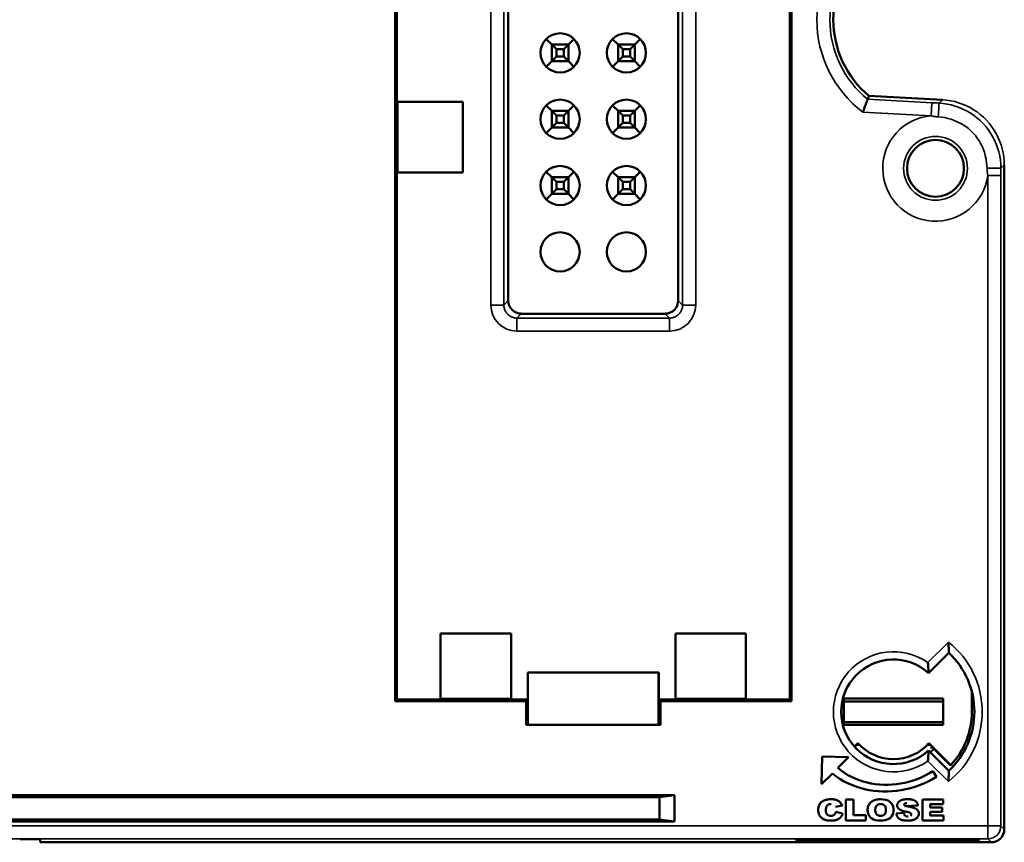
# Model space of a CAD drawing. Header units: millimetres. Extents: x 0 to 420, y 0 to 297.
# Tile 15 of 18: x 292 to 330, y 175 to 207. Entities that reach past the tile are written whole.
import ezdxf

# ---------------------------------------------------------------- set-up
doc = ezdxf.new("R2010")
doc.units = ezdxf.units.MM
doc.layers.add('Visibile (ISO)', color=7, linetype='Continuous', lineweight=50)
doc.layers.add('Visibile sottile (ISO)', color=7, linetype='Continuous', lineweight=35)

msp = doc.modelspace()

# ---------------------------------------------------------------- linework, layer by layer
at = {"layer": 'Visibile (ISO)'}
for p, q in [((306.707, 180.575), (306.707, 232.749)), ((321.882, 180.575), (321.882, 232.749)), ((306.766, 203.512), (306.766, 232.69)), ((311.039, 195.906), (311.039, 217.418)), ((317.55, 195.906), (317.55, 217.418)), ((321.822, 180.634), (321.822, 209.812)), ((312.494, 205.922), (312.707, 205.709)), ((312.707, 205.709), (313.342, 205.709)), ((312.707, 205.074), (312.707, 205.709)), ((312.883, 205.533), (312.707, 205.709)), ((313.166, 205.533), (313.342, 205.709)), ((313.555, 205.922), (313.342, 205.709)), ((313.342, 205.709), (313.342, 205.074)), ((315.034, 205.922), (315.247, 205.709)), ((315.247, 205.709), (315.882, 205.709)), ((315.247, 205.074), (315.247, 205.709)), ((315.247, 205.709), (315.423, 205.533)), ((315.882, 205.709), (315.706, 205.533)), ((316.095, 205.922), (315.882, 205.709)), ((315.882, 205.709), (315.882, 205.074)), ((312.707, 205.074), (312.883, 205.25)), ((313.166, 205.533), (312.883, 205.533)), ((312.883, 205.533), (312.883, 205.25)), ((312.883, 205.25), (313.166, 205.25)), ((313.166, 205.25), (313.166, 205.533)), ((313.342, 205.074), (313.166, 205.25)), ((315.423, 205.25), (315.247, 205.074)), ((315.706, 205.533), (315.423, 205.533)), ((315.423, 205.533), (315.423, 205.25)), ((315.423, 205.25), (315.706, 205.25)), ((315.706, 205.25), (315.706, 205.533)), ((315.706, 205.25), (315.882, 205.074)), ((312.707, 205.074), (312.494, 204.862)), ((313.342, 205.074), (312.707, 205.074)), ((313.342, 205.074), (313.555, 204.862)), ((315.247, 205.074), (315.034, 204.862)), ((315.882, 205.074), (315.247, 205.074)), ((315.882, 205.074), (316.095, 204.862)), ((327.671, 203.594), (324.856, 203.742)), ((306.766, 203.512), (309.294, 203.512)), ((306.794, 200.812), (306.794, 203.512)), ((309.294, 200.812), (309.294, 203.512)), ((312.494, 203.382), (312.707, 203.169)), ((313.555, 203.382), (313.342, 203.169)), ((315.034, 203.382), (315.247, 203.169)), ((316.095, 203.382), (315.882, 203.169)), ((312.707, 203.169), (313.342, 203.169)), ((312.707, 202.534), (312.707, 203.169)), ((312.883, 202.993), (312.707, 203.169)), ((313.166, 202.993), (312.883, 202.993)), ((312.883, 202.993), (312.883, 202.71)), ((313.166, 202.993), (313.342, 203.169)), ((313.166, 202.71), (313.166, 202.993)), ((313.342, 203.169), (313.342, 202.534)), ((315.247, 203.169), (315.882, 203.169)), ((315.247, 202.534), (315.247, 203.169)), ((315.247, 203.169), (315.423, 202.993)), ((315.706, 202.993), (315.423, 202.993)), ((315.423, 202.993), (315.423, 202.71)), ((315.882, 203.169), (315.706, 202.993)), ((315.706, 202.71), (315.706, 202.993)), ((315.882, 203.169), (315.882, 202.534)), ((312.707, 202.534), (312.883, 202.71)), ((312.883, 202.71), (313.166, 202.71)), ((313.342, 202.534), (313.166, 202.71)), ((315.423, 202.71), (315.247, 202.534)), ((315.423, 202.71), (315.706, 202.71)), ((315.706, 202.71), (315.882, 202.534)), ((312.707, 202.534), (312.494, 202.322)), ((313.342, 202.534), (312.707, 202.534)), ((313.342, 202.534), (313.555, 202.322)), ((315.247, 202.534), (315.034, 202.322)), ((315.882, 202.534), (315.247, 202.534)), ((315.882, 202.534), (316.095, 202.322)), ((330.04, 201.098), (330.04, 175.666)), ((306.766, 200.812), (309.294, 200.812)), ((306.766, 180.634), (306.766, 200.812)), ((312.494, 200.842), (312.707, 200.629)), ((313.555, 200.842), (313.342, 200.629)), ((315.034, 200.842), (315.247, 200.629)), ((316.095, 200.842), (315.882, 200.629)), ((312.707, 200.629), (313.342, 200.629)), ((312.707, 199.994), (312.707, 200.629)), ((312.883, 200.453), (312.707, 200.629)), ((313.166, 200.453), (312.883, 200.453)), ((312.883, 200.453), (312.883, 200.17)), ((313.166, 200.453), (313.342, 200.629)), ((313.166, 200.17), (313.166, 200.453)), ((313.342, 200.629), (313.342, 199.994)), ((315.247, 200.629), (315.882, 200.629)), ((315.247, 199.994), (315.247, 200.629)), ((315.247, 200.629), (315.423, 200.453)), ((315.706, 200.453), (315.423, 200.453)), ((315.423, 200.453), (315.423, 200.17)), ((315.882, 200.629), (315.706, 200.453)), ((315.706, 200.17), (315.706, 200.453)), ((315.882, 200.629), (315.882, 199.994)), ((312.707, 199.994), (312.494, 199.782)), ((312.707, 199.994), (312.883, 200.17)), ((313.342, 199.994), (312.707, 199.994)), ((312.883, 200.17), (313.166, 200.17)), ((313.342, 199.994), (313.166, 200.17)), ((313.342, 199.994), (313.555, 199.782)), ((315.247, 199.994), (315.034, 199.782)), ((315.423, 200.17), (315.247, 199.994)), ((315.882, 199.994), (315.247, 199.994)), ((315.423, 200.17), (315.706, 200.17)), ((315.706, 200.17), (315.882, 199.994)), ((315.882, 199.994), (316.095, 199.782)), ((311.538, 195.406), (317.05, 195.406)), ((308.444, 183.162), (308.444, 180.634)), ((311.144, 183.162), (308.444, 183.162)), ((311.144, 183.162), (311.144, 180.634)), ((317.444, 183.162), (317.444, 180.634)), ((317.444, 183.162), (320.144, 183.162)), ((320.144, 183.162), (320.144, 180.634)), ((327.136, 181.645), (327.915, 182.423)), ((311.784, 180.634), (311.784, 181.672)), ((311.784, 181.672), (316.805, 181.672)), ((311.784, 181.672), (311.794, 181.662)), ((311.794, 181.662), (311.794, 179.662)), ((311.794, 181.662), (316.794, 181.662)), ((316.805, 181.672), (316.794, 181.662)), ((316.794, 181.662), (316.794, 179.662)), ((316.805, 181.672), (316.805, 180.634)), ((311.144, 180.662), (308.444, 180.662)), ((317.444, 180.662), (320.144, 180.662)), ((323.894, 180.667), (327.694, 180.667)), ((323.894, 180.667), (323.894, 179.657)), ((327.694, 179.657), (327.694, 180.667)), ((328.794, 180.162), (328.794, 180.943)), ((306.707, 180.575), (306.766, 180.634)), ((306.707, 180.575), (311.725, 180.575)), ((306.766, 180.634), (308.444, 180.634)), ((311.144, 180.634), (311.784, 180.634)), ((311.725, 180.575), (311.784, 180.634)), ((311.725, 180.575), (311.725, 179.662)), ((316.805, 180.634), (317.444, 180.634)), ((316.805, 180.634), (316.864, 180.575)), ((316.864, 180.575), (321.882, 180.575)), ((316.864, 180.575), (316.864, 179.662)), ((320.144, 180.634), (321.822, 180.634)), ((321.882, 180.575), (321.822, 180.634)), ((327.694, 180.562), (323.894, 180.562)), ((311.725, 179.662), (316.864, 179.662)), ((327.694, 179.762), (323.894, 179.762)), ((323.894, 179.657), (327.694, 179.657)), ((324.303, 178.829), (324.435, 178.96)), ((327.154, 178.96), (327.993, 178.121)), ((327.979, 178.106), (327.283, 178.801)), ((323.059, 178.447), (323.041, 177.388)), ((324.073, 178.43), (323.059, 178.447)), ((323.662, 178.014), (324.073, 178.43)), ((327.915, 177.9), (327.136, 178.679)), ((323.041, 177.388), (323.454, 177.803)), ((327.443, 177.676), (327.298, 177.893)), ((317.41, 176.969), (253.179, 176.969)), ((253.756, 176.899), (316.832, 176.899)), ((317.41, 176.969), (316.832, 176.899)), ((316.832, 176.032), (316.832, 176.899)), ((317.41, 175.962), (317.41, 176.969)), ((323.835, 176.568), (323.578, 176.522)), ((323.975, 176.805), (323.975, 176.005)), ((324.267, 176.805), (323.975, 176.805)), ((324.267, 176.2), (324.267, 176.805)), ((326.23, 176.551), (326.731, 176.575)), ((326.907, 176.805), (326.907, 176.005)), ((327.701, 176.805), (326.907, 176.805)), ((327.199, 176.62), (327.701, 176.62)), ((327.199, 176.502), (327.199, 176.62)), ((327.701, 176.62), (327.701, 176.805)), ((323.59, 176.336), (323.847, 176.271)), ((324.734, 176.2), (324.267, 176.2)), ((324.734, 176.005), (324.734, 176.2)), ((326.194, 176.288), (325.902, 176.273)), ((327.666, 176.502), (327.199, 176.502)), ((327.199, 176.336), (327.666, 176.336)), ((327.199, 176.19), (327.199, 176.336)), ((327.712, 176.19), (327.199, 176.19)), ((327.666, 176.336), (327.666, 176.502)), ((327.712, 176.005), (327.712, 176.19)), ((317.41, 175.962), (253.179, 175.962)), ((253.756, 176.032), (316.832, 176.032)), ((317.41, 175.962), (316.832, 176.032)), ((323.975, 176.005), (324.734, 176.005)), ((326.907, 176.005), (327.712, 176.005)), ((293.113, 175.166), (293.113, 175.28)), ((293.113, 175.166), (329.54, 175.166)), ((322.06, 175.236), (322.061, 175.289)), ((329.068, 175.236), (322.06, 175.236)), ((329.067, 175.289), (322.061, 175.289)), ((329.067, 175.289), (329.068, 175.236))]:
    msp.add_line(p, q, dxfattribs=at)
at = {"layer": 'Visibile (ISO)', "flags": 128}
for points in [[(324.856, 203.742), (324.854, 203.738), (324.852, 203.733), (324.851, 203.729), (324.849, 203.725), (324.847, 203.721), (324.846, 203.716), (324.844, 203.712), (324.842, 203.708), (324.841, 203.703), (324.839, 203.699), (324.837, 203.695), (324.835, 203.691), (324.834, 203.686), (324.832, 203.682), (324.83, 203.678), (324.829, 203.673), (324.827, 203.669), (324.825, 203.665), (324.824, 203.661), (324.822, 203.656), (324.821, 203.652), (324.819, 203.648), (324.817, 203.643), (324.816, 203.639), (324.814, 203.635), (324.812, 203.631), (324.811, 203.626), (324.809, 203.622), (324.807, 203.618), (324.806, 203.614)], [(324.806, 203.614), (324.805, 203.612), (324.804, 203.609), (324.801, 203.603), (324.798, 203.595), (324.795, 203.585), (324.79, 203.573), (324.785, 203.56), (324.779, 203.544), (324.772, 203.526), (324.765, 203.507), (324.757, 203.487), (324.749, 203.464), (324.74, 203.441), (324.73, 203.416), (324.72, 203.39), (324.71, 203.363), (324.7, 203.335), (324.689, 203.306), (324.678, 203.277), (324.667, 203.247), (324.656, 203.216), (324.644, 203.185), (324.633, 203.154), (324.621, 203.122)], [(327.915, 182.423), (327.915, 182.425), (327.914, 182.429), (327.914, 182.435), (327.914, 182.443), (327.914, 182.453), (327.914, 182.466), (327.913, 182.48), (327.913, 182.495), (327.913, 182.511), (327.912, 182.529), (327.912, 182.547), (327.911, 182.567), (327.91, 182.587), (327.91, 182.607), (327.909, 182.628), (327.908, 182.65), (327.907, 182.672), (327.906, 182.694), (327.905, 182.717), (327.904, 182.74), (327.903, 182.763), (327.902, 182.786), (327.9, 182.809), (327.899, 182.832)], [(327.113, 182.046), (327.115, 182.023), (327.117, 182), (327.119, 181.978), (327.12, 181.955), (327.122, 181.932), (327.124, 181.91), (327.125, 181.888), (327.126, 181.867), (327.128, 181.845), (327.129, 181.824), (327.13, 181.804), (327.131, 181.785), (327.132, 181.766), (327.133, 181.748), (327.133, 181.73), (327.134, 181.714), (327.134, 181.7), (327.135, 181.686), (327.135, 181.674), (327.136, 181.664), (327.136, 181.656), (327.136, 181.65), (327.136, 181.646), (327.136, 181.645)], [(324.329, 178.801), (324.331, 178.801), (324.333, 178.801), (324.334, 178.801), (324.336, 178.801), (324.338, 178.801), (324.34, 178.801), (324.341, 178.801), (324.343, 178.801), (324.345, 178.801), (324.347, 178.801), (324.349, 178.801), (324.351, 178.8), (324.352, 178.8), (324.354, 178.8), (324.356, 178.8), (324.358, 178.8), (324.36, 178.8), (324.361, 178.8), (324.363, 178.8), (324.365, 178.8), (324.367, 178.8), (324.369, 178.8), (324.37, 178.8), (324.372, 178.8)], [(324.435, 178.96), (324.435, 178.956), (324.435, 178.952), (324.434, 178.948), (324.434, 178.944), (324.434, 178.939), (324.434, 178.935), (324.434, 178.931), (324.434, 178.927), (324.434, 178.923), (324.434, 178.919), (324.434, 178.914), (324.433, 178.91), (324.433, 178.906), (324.433, 178.902), (324.433, 178.898), (324.433, 178.894), (324.433, 178.89), (324.433, 178.885), (324.433, 178.881), (324.433, 178.877), (324.433, 178.873), (324.433, 178.869), (324.433, 178.865), (324.433, 178.861)], [(327.154, 178.96), (327.154, 178.956), (327.154, 178.952), (327.154, 178.948), (327.154, 178.944), (327.155, 178.939), (327.155, 178.935), (327.155, 178.931), (327.155, 178.927), (327.155, 178.923), (327.155, 178.919), (327.155, 178.914), (327.155, 178.91), (327.155, 178.906), (327.155, 178.902), (327.155, 178.898), (327.156, 178.894), (327.156, 178.89), (327.156, 178.885), (327.156, 178.881), (327.156, 178.877), (327.156, 178.873), (327.156, 178.869), (327.156, 178.865), (327.156, 178.861)], [(327.217, 178.8), (327.219, 178.8), (327.222, 178.8), (327.225, 178.8), (327.228, 178.8), (327.23, 178.8), (327.233, 178.8), (327.236, 178.8), (327.239, 178.8), (327.242, 178.801), (327.244, 178.801), (327.247, 178.801), (327.25, 178.801), (327.253, 178.801), (327.256, 178.801), (327.258, 178.801), (327.261, 178.801), (327.264, 178.801), (327.267, 178.801), (327.269, 178.801), (327.272, 178.801), (327.275, 178.801), (327.278, 178.801), (327.281, 178.801), (327.283, 178.801)], [(327.113, 178.277), (327.115, 178.3), (327.117, 178.323), (327.119, 178.346), (327.12, 178.369), (327.122, 178.391), (327.124, 178.414), (327.125, 178.436), (327.126, 178.457), (327.128, 178.479), (327.129, 178.499), (327.13, 178.52), (327.131, 178.539), (327.132, 178.558), (327.133, 178.576), (327.133, 178.593), (327.134, 178.609), (327.134, 178.624), (327.135, 178.638), (327.135, 178.65), (327.136, 178.66), (327.136, 178.668), (327.136, 178.674), (327.136, 178.677), (327.136, 178.679)], [(327.443, 177.676), (327.285, 177.581), (327.123, 177.495), (326.957, 177.418), (326.789, 177.349), (326.618, 177.289), (326.444, 177.237), (326.269, 177.195), (326.093, 177.161), (325.916, 177.135), (325.739, 177.119), (325.561, 177.111), (325.385, 177.112), (325.208, 177.121), (325.034, 177.139), (324.861, 177.166), (324.69, 177.202), (324.522, 177.247), (324.357, 177.3), (324.195, 177.362), (324.037, 177.433), (323.884, 177.512), (323.735, 177.601), (323.592, 177.698), (323.454, 177.803)], [(323.662, 178.014), (323.786, 177.915), (323.915, 177.825), (324.05, 177.742), (324.189, 177.668), (324.333, 177.602), (324.48, 177.544), (324.631, 177.494), (324.784, 177.453), (324.94, 177.419), (325.098, 177.394), (325.258, 177.377), (325.419, 177.367), (325.581, 177.367), (325.744, 177.374), (325.906, 177.389), (326.068, 177.413), (326.229, 177.444), (326.389, 177.484), (326.547, 177.532), (326.703, 177.588), (326.857, 177.652), (327.008, 177.724), (327.155, 177.805), (327.298, 177.893)], [(327.915, 177.9), (327.915, 177.899), (327.914, 177.895), (327.914, 177.889), (327.914, 177.881), (327.914, 177.87), (327.914, 177.858), (327.913, 177.844), (327.913, 177.829), (327.913, 177.813), (327.912, 177.795), (327.912, 177.776), (327.911, 177.757), (327.91, 177.737), (327.91, 177.717), (327.909, 177.696), (327.908, 177.674), (327.907, 177.652), (327.906, 177.63), (327.905, 177.607), (327.904, 177.584), (327.903, 177.561), (327.902, 177.538), (327.9, 177.515), (327.899, 177.492)], [(323.156, 176.032), (323.129, 176.043), (323.103, 176.057), (323.078, 176.072), (323.054, 176.09), (323.032, 176.111), (323.01, 176.133), (322.989, 176.158), (322.97, 176.185), (322.954, 176.213), (322.94, 176.244), (322.929, 176.277), (322.921, 176.312), (322.915, 176.349), (322.913, 176.388), (322.913, 176.429), (322.916, 176.468), (322.921, 176.505), (322.93, 176.54), (322.941, 176.573), (322.955, 176.604), (322.972, 176.633), (322.991, 176.66), (323.014, 176.685), (323.039, 176.709)], [(323.039, 176.709), (323.049, 176.717), (323.06, 176.725), (323.072, 176.733), (323.084, 176.741), (323.096, 176.748), (323.108, 176.755), (323.121, 176.761), (323.135, 176.767), (323.148, 176.773), (323.162, 176.778), (323.177, 176.783), (323.191, 176.788), (323.207, 176.792), (323.222, 176.796), (323.238, 176.799), (323.254, 176.802), (323.271, 176.805), (323.287, 176.808), (323.305, 176.81), (323.322, 176.811), (323.34, 176.813), (323.359, 176.814), (323.377, 176.814), (323.396, 176.815)], [(323.404, 176.629), (323.381, 176.628), (323.359, 176.626), (323.339, 176.621), (323.32, 176.615), (323.302, 176.607), (323.286, 176.598), (323.27, 176.587), (323.256, 176.574), (323.244, 176.56), (323.232, 176.543), (323.223, 176.524), (323.216, 176.502), (323.21, 176.478), (323.207, 176.452), (323.205, 176.423), (323.205, 176.393), (323.206, 176.364), (323.209, 176.338), (323.213, 176.314), (323.218, 176.292), (323.225, 176.273), (323.233, 176.256), (323.243, 176.241), (323.254, 176.229)], [(323.396, 176.815), (323.426, 176.814), (323.455, 176.813), (323.483, 176.811), (323.509, 176.807), (323.535, 176.804), (323.559, 176.799), (323.582, 176.793), (323.605, 176.787), (323.626, 176.78), (323.646, 176.772), (323.664, 176.763), (323.682, 176.753), (323.699, 176.743), (323.715, 176.731), (323.73, 176.719), (323.745, 176.706), (323.759, 176.691), (323.772, 176.676), (323.784, 176.661), (323.796, 176.644), (323.807, 176.626), (323.817, 176.608), (323.826, 176.588), (323.835, 176.568)], [(325.299, 176.815), (325.247, 176.813), (325.198, 176.809), (325.152, 176.802), (325.108, 176.792), (325.067, 176.779), (325.029, 176.764), (324.993, 176.746), (324.96, 176.725), (324.929, 176.701), (324.902, 176.675), (324.878, 176.646), (324.858, 176.616), (324.84, 176.583), (324.826, 176.548), (324.816, 176.511), (324.809, 176.472), (324.805, 176.43), (324.805, 176.387), (324.808, 176.345), (324.814, 176.306), (324.823, 176.269), (324.836, 176.235), (324.851, 176.202), (324.87, 176.172)], [(324.87, 176.172), (324.917, 176.118), (324.971, 176.074), (325.034, 176.04), (325.107, 176.016), (325.19, 176.001), (325.285, 175.995), (325.385, 175.998), (325.474, 176.01), (325.553, 176.033), (325.62, 176.066), (325.677, 176.107), (325.723, 176.156), (325.759, 176.214), (325.783, 176.283), (325.795, 176.362), (325.796, 176.449), (325.782, 176.53), (325.754, 176.602), (325.712, 176.665), (325.655, 176.718), (325.585, 176.76), (325.502, 176.79), (325.406, 176.808), (325.299, 176.815)], [(325.301, 176.18), (325.278, 176.181), (325.257, 176.183), (325.237, 176.187), (325.217, 176.192), (325.199, 176.199), (325.183, 176.208), (325.167, 176.218), (325.153, 176.23), (325.14, 176.244), (325.129, 176.26), (325.119, 176.278), (325.111, 176.298), (325.105, 176.32), (325.1, 176.344), (325.098, 176.371), (325.097, 176.4), (325.097, 176.429), (325.1, 176.457), (325.104, 176.482), (325.11, 176.505), (325.118, 176.526), (325.127, 176.545), (325.139, 176.562), (325.152, 176.576)], [(325.152, 176.576), (325.156, 176.58), (325.161, 176.584), (325.166, 176.588), (325.171, 176.592), (325.176, 176.596), (325.182, 176.599), (325.187, 176.602), (325.192, 176.605), (325.198, 176.608), (325.204, 176.611), (325.21, 176.613), (325.216, 176.616), (325.222, 176.618), (325.228, 176.62), (325.235, 176.621), (325.241, 176.623), (325.248, 176.624), (325.255, 176.626), (325.262, 176.627), (325.269, 176.628), (325.276, 176.628), (325.283, 176.629), (325.291, 176.629), (325.298, 176.629)], [(325.298, 176.629), (325.306, 176.629), (325.314, 176.629), (325.321, 176.628), (325.329, 176.628), (325.336, 176.627), (325.343, 176.626), (325.351, 176.625), (325.357, 176.623), (325.364, 176.622), (325.371, 176.62), (325.377, 176.618), (325.384, 176.616), (325.39, 176.614), (325.396, 176.611), (325.402, 176.609), (325.408, 176.606), (325.414, 176.603), (325.419, 176.6), (325.425, 176.596), (325.43, 176.593), (325.435, 176.589), (325.44, 176.585), (325.445, 176.581), (325.45, 176.577)], [(325.45, 176.577), (325.464, 176.561), (325.477, 176.543), (325.487, 176.522), (325.495, 176.499), (325.501, 176.473), (325.504, 176.445), (325.505, 176.415), (325.504, 176.384), (325.502, 176.356), (325.498, 176.33), (325.493, 176.307), (325.487, 176.286), (325.478, 176.267), (325.469, 176.251), (325.458, 176.236), (325.445, 176.225), (325.431, 176.214), (325.416, 176.205), (325.4, 176.197), (325.382, 176.191), (325.364, 176.186), (325.344, 176.183), (325.323, 176.181), (325.301, 176.18)], [(325.979, 176.698), (325.971, 176.686), (325.964, 176.674), (325.957, 176.662), (325.952, 176.65), (325.947, 176.638), (325.943, 176.626), (325.94, 176.613), (325.938, 176.601), (325.937, 176.588), (325.938, 176.575), (325.938, 176.563), (325.94, 176.551), (325.942, 176.539), (325.946, 176.527), (325.95, 176.516), (325.954, 176.505), (325.96, 176.495), (325.966, 176.485), (325.973, 176.475), (325.981, 176.465), (325.99, 176.456), (325.999, 176.447), (326.01, 176.438), (326.021, 176.43)], [(326.34, 176.815), (326.316, 176.814), (326.292, 176.814), (326.27, 176.812), (326.248, 176.811), (326.227, 176.809), (326.208, 176.806), (326.189, 176.804), (326.17, 176.8), (326.153, 176.797), (326.137, 176.792), (326.121, 176.788), (326.107, 176.783), (326.093, 176.777), (326.079, 176.772), (326.067, 176.766), (326.055, 176.759), (326.043, 176.753), (326.033, 176.746), (326.022, 176.738), (326.013, 176.731), (326.003, 176.723), (325.995, 176.715), (325.987, 176.706), (325.979, 176.698)], [(326.303, 176.668), (326.296, 176.668), (326.289, 176.668), (326.282, 176.667), (326.275, 176.666), (326.268, 176.665), (326.261, 176.663), (326.254, 176.661), (326.247, 176.659), (326.241, 176.656), (326.235, 176.652), (326.229, 176.648), (326.224, 176.643), (326.219, 176.638), (326.214, 176.632), (326.211, 176.626), (326.208, 176.62), (326.206, 176.613), (326.206, 176.606), (326.207, 176.598), (326.209, 176.592), (326.213, 176.586), (326.218, 176.58), (326.223, 176.576), (326.229, 176.572)], [(326.33, 176.543), (326.324, 176.544), (326.317, 176.545), (326.311, 176.546), (326.306, 176.547), (326.3, 176.548), (326.295, 176.549), (326.289, 176.55), (326.284, 176.552), (326.279, 176.553), (326.275, 176.554), (326.27, 176.555), (326.266, 176.556), (326.262, 176.558), (326.258, 176.559), (326.254, 176.56), (326.251, 176.561), (326.247, 176.563), (326.244, 176.564), (326.241, 176.565), (326.239, 176.566), (326.236, 176.568), (326.234, 176.569), (326.231, 176.571), (326.229, 176.572)], [(326.728, 176.384), (326.722, 176.393), (326.715, 176.401), (326.707, 176.409), (326.698, 176.417), (326.689, 176.425), (326.679, 176.432), (326.669, 176.439), (326.658, 176.446), (326.646, 176.453), (326.634, 176.459), (326.621, 176.466), (326.607, 176.472), (326.593, 176.477), (326.577, 176.483), (326.559, 176.489), (326.54, 176.495), (326.519, 176.501), (326.496, 176.507), (326.472, 176.513), (326.447, 176.519), (326.42, 176.525), (326.391, 176.531), (326.361, 176.537), (326.33, 176.543)], [(326.731, 176.575), (326.728, 176.595), (326.723, 176.614), (326.718, 176.632), (326.711, 176.65), (326.704, 176.666), (326.695, 176.682), (326.685, 176.696), (326.674, 176.71), (326.662, 176.723), (326.649, 176.735), (326.634, 176.746), (326.619, 176.756), (326.602, 176.765), (326.585, 176.773), (326.566, 176.781), (326.546, 176.788), (326.524, 176.794), (326.501, 176.799), (326.478, 176.804), (326.452, 176.808), (326.426, 176.811), (326.399, 176.813), (326.37, 176.814), (326.34, 176.815)], [(323.254, 176.229), (323.258, 176.225), (323.263, 176.221), (323.267, 176.217), (323.272, 176.213), (323.277, 176.21), (323.281, 176.207), (323.287, 176.204), (323.292, 176.201), (323.297, 176.199), (323.302, 176.196), (323.308, 176.194), (323.314, 176.192), (323.32, 176.19), (323.326, 176.188), (323.332, 176.187), (323.338, 176.185), (323.344, 176.184), (323.351, 176.183), (323.358, 176.182), (323.364, 176.181), (323.371, 176.181), (323.379, 176.181), (323.386, 176.18), (323.393, 176.18)], [(323.393, 176.18), (323.4, 176.18), (323.408, 176.181), (323.414, 176.181), (323.421, 176.181), (323.428, 176.182), (323.434, 176.183), (323.441, 176.183), (323.447, 176.184), (323.453, 176.186), (323.459, 176.187), (323.464, 176.188), (323.47, 176.19), (323.475, 176.192), (323.481, 176.193), (323.486, 176.195), (323.491, 176.198), (323.496, 176.2), (323.5, 176.202), (323.505, 176.205), (323.509, 176.208), (323.513, 176.21), (323.517, 176.213), (323.521, 176.217), (323.525, 176.22)], [(323.525, 176.22), (323.529, 176.223), (323.532, 176.227), (323.536, 176.23), (323.539, 176.234), (323.542, 176.238), (323.546, 176.242), (323.549, 176.246), (323.552, 176.25), (323.555, 176.255), (323.558, 176.259), (323.561, 176.264), (323.563, 176.269), (323.566, 176.274), (323.569, 176.279), (323.571, 176.284), (323.574, 176.289), (323.576, 176.295), (323.578, 176.3), (323.58, 176.306), (323.582, 176.312), (323.584, 176.318), (323.586, 176.324), (323.588, 176.33), (323.59, 176.336)], [(323.847, 176.271), (323.844, 176.263), (323.842, 176.255), (323.84, 176.248), (323.837, 176.241), (323.834, 176.233), (323.832, 176.226), (323.829, 176.219), (323.826, 176.213), (323.823, 176.206), (323.82, 176.199), (323.817, 176.192), (323.813, 176.186), (323.81, 176.18), (323.806, 176.173), (323.802, 176.167), (323.799, 176.161), (323.795, 176.155), (323.791, 176.15), (323.787, 176.144), (323.782, 176.138), (323.778, 176.133), (323.774, 176.128), (323.769, 176.123), (323.764, 176.117)], [(325.902, 176.273), (325.903, 176.262), (325.905, 176.253), (325.907, 176.243), (325.909, 176.233), (325.911, 176.224), (325.914, 176.214), (325.917, 176.205), (325.92, 176.196), (325.923, 176.187), (325.927, 176.179), (325.931, 176.17), (325.935, 176.162), (325.94, 176.153), (325.945, 176.145), (325.95, 176.137), (325.955, 176.13), (325.961, 176.122), (325.967, 176.114), (325.973, 176.107), (325.979, 176.1), (325.986, 176.093), (325.993, 176.086), (326.001, 176.079), (326.008, 176.073)], [(326.021, 176.43), (326.028, 176.425), (326.035, 176.42), (326.043, 176.415), (326.051, 176.41), (326.06, 176.406), (326.069, 176.401), (326.078, 176.397), (326.088, 176.392), (326.098, 176.388), (326.109, 176.384), (326.12, 176.38), (326.131, 176.375), (326.143, 176.372), (326.155, 176.368), (326.167, 176.364), (326.18, 176.36), (326.193, 176.357), (326.207, 176.353), (326.221, 176.35), (326.235, 176.346), (326.25, 176.343), (326.265, 176.34), (326.281, 176.337), (326.297, 176.334)], [(326.351, 176.151), (326.341, 176.151), (326.331, 176.152), (326.321, 176.153), (326.312, 176.154), (326.303, 176.156), (326.294, 176.158), (326.286, 176.161), (326.277, 176.164), (326.27, 176.168), (326.262, 176.172), (326.255, 176.177), (326.248, 176.182), (326.241, 176.187), (326.235, 176.193), (326.229, 176.199), (326.223, 176.206), (326.218, 176.214), (326.214, 176.222), (326.209, 176.231), (326.205, 176.241), (326.202, 176.252), (326.199, 176.263), (326.196, 176.275), (326.194, 176.288)], [(326.297, 176.334), (326.306, 176.332), (326.316, 176.33), (326.325, 176.328), (326.334, 176.326), (326.342, 176.324), (326.35, 176.323), (326.358, 176.321), (326.366, 176.319), (326.373, 176.317), (326.38, 176.315), (326.386, 176.313), (326.393, 176.311), (326.399, 176.309), (326.405, 176.307), (326.41, 176.305), (326.415, 176.303), (326.42, 176.301), (326.424, 176.299), (326.428, 176.298), (326.432, 176.296), (326.436, 176.294), (326.439, 176.292), (326.442, 176.29), (326.445, 176.288)], [(326.445, 176.288), (326.45, 176.283), (326.455, 176.278), (326.459, 176.274), (326.462, 176.269), (326.466, 176.264), (326.468, 176.259), (326.47, 176.254), (326.472, 176.249), (326.473, 176.244), (326.474, 176.239), (326.474, 176.233), (326.474, 176.228), (326.474, 176.223), (326.473, 176.218), (326.472, 176.213), (326.47, 176.209), (326.468, 176.204), (326.466, 176.199), (326.463, 176.195), (326.459, 176.191), (326.456, 176.187), (326.452, 176.182), (326.447, 176.179), (326.442, 176.175)], [(326.574, 176.028), (326.595, 176.036), (326.614, 176.045), (326.633, 176.055), (326.651, 176.065), (326.667, 176.077), (326.682, 176.089), (326.696, 176.103), (326.709, 176.117), (326.721, 176.132), (326.732, 176.148), (326.741, 176.164), (326.749, 176.18), (326.755, 176.196), (326.76, 176.213), (326.764, 176.231), (326.766, 176.249), (326.766, 176.267), (326.766, 176.285), (326.763, 176.302), (326.76, 176.32), (326.754, 176.336), (326.747, 176.353), (326.739, 176.369), (326.728, 176.384)], [(323.764, 176.117), (323.749, 176.102), (323.732, 176.087), (323.714, 176.073), (323.696, 176.061), (323.676, 176.049), (323.656, 176.039), (323.635, 176.03), (323.612, 176.021), (323.589, 176.014), (323.563, 176.008), (323.536, 176.003), (323.507, 176), (323.476, 175.997), (323.444, 175.995), (323.41, 175.995), (323.377, 175.995), (323.344, 175.997), (323.313, 175.999), (323.283, 176.002), (323.255, 176.006), (323.228, 176.011), (323.202, 176.017), (323.178, 176.024), (323.156, 176.032)], [(326.008, 176.073), (326.021, 176.063), (326.035, 176.054), (326.051, 176.045), (326.067, 176.037), (326.085, 176.03), (326.104, 176.024), (326.125, 176.018), (326.147, 176.013), (326.17, 176.008), (326.194, 176.004), (326.219, 176.001), (326.246, 175.999), (326.274, 175.997), (326.304, 175.995), (326.334, 175.995), (326.366, 175.995), (326.396, 175.996), (326.425, 175.998), (326.453, 176.001), (326.48, 176.004), (326.505, 176.009), (326.529, 176.014), (326.552, 176.02), (326.574, 176.028)]]:
    msp.add_lwpolyline(points, dxfattribs=at)
at = {"layer": 'Visibile (ISO)'}
for centre, radius in [((313.024, 205.392), 0.75), ((315.564, 205.392), 0.75), ((313.024, 202.852), 0.75), ((315.564, 202.852), 0.75), ((327.405, 200.97), 1.09), ((313.024, 200.312), 0.75), ((315.564, 200.312), 0.75), ((313.024, 197.772), 0.75), ((315.564, 197.772), 0.75)]:
    msp.add_circle(centre, radius, dxfattribs=at)
for centre, radius, start, end in [((327.294, 206.662), 3.804, 129.8691, 230.1309), ((325.794, 180.162), 3.1, 313.1514, 46.8486), ((325.794, 180.162), 2, 47.866, 312.134), ((325.794, 180.162), 3, 317.1339, 0), ((325.794, 180.162), 1.814, 221.4705, 318.5295), ((325.794, 180.162), 2.1, 312.2706, 317.4771), ((325.794, 180.162), 3, 316.7336, 317.1339), ((329.54, 175.666), 0.5, 270, 0)]:
    msp.add_arc(centre, radius, start, end, dxfattribs=at)
for centre, major_axis, ratio, start_param, end_param in [((311.539, 195.907), (-0.354, -0.354), 0.998783, 5.498396, 7.067974), ((317.05, 195.907), (0.354, -0.354), 0.998783, 5.498396, 7.067974), ((292.301, 175.28), (0.812, 0), 0.00871, 6.283183, 7.825314), ((293.025, 175.666), (0.088, -0.5), 0.001492, 5.589988, 6.291649)]:
    msp.add_ellipse(centre, major_axis=major_axis, ratio=ratio, start_param=start_param, end_param=end_param, dxfattribs=at)
at = {"layer": 'Visibile sottile (ISO)'}
for p, q in [((310.371, 195.738), (310.371, 217.586)), ((310.871, 217.586), (310.871, 195.738)), ((317.718, 195.738), (317.718, 217.586)), ((318.218, 217.586), (318.218, 195.738)), ((327.671, 203.594), (324.856, 203.742)), ((324.806, 203.614), (327.265, 203.485)), ((327.239, 202.985), (327.265, 203.485)), ((327.54, 203.47), (327.671, 203.594)), ((327.671, 203.594), (327.671, 203.594)), ((327.239, 202.985), (324.621, 203.122)), ((330.04, 201.098), (329.909, 200.974)), ((330.04, 175.666), (330.04, 201.098)), ((330.04, 201.098), (330.04, 201.098)), ((329.409, 175.797), (329.409, 200.699)), ((329.409, 200.699), (329.909, 200.699)), ((329.909, 200.699), (329.909, 175.797)), ((310.871, 195.738), (311.039, 195.906)), ((317.55, 195.906), (317.718, 195.738)), ((310.871, 195.738), (310.371, 195.738)), ((311.538, 195.406), (311.37, 195.238)), ((317.218, 195.238), (317.05, 195.406)), ((318.218, 195.738), (317.718, 195.738)), ((311.37, 195.238), (317.218, 195.238)), ((311.37, 195.238), (311.37, 194.738)), ((317.218, 194.738), (317.218, 195.238)), ((317.218, 194.738), (311.37, 194.738)), ((327.899, 182.832), (327.113, 182.046)), ((327.113, 178.277), (327.899, 177.492)), ((241.18, 175.797), (329.409, 175.797)), ((329.409, 175.297), (329.409, 175.797)), ((329.909, 175.797), (329.409, 175.797)), ((330.04, 175.666), (329.909, 175.797)), ((330.04, 175.666), (330.04, 175.666)), ((329.409, 175.297), (241.18, 175.297)), ((293.113, 175.166), (329.54, 175.166)), ((329.409, 175.297), (329.54, 175.166)), ((329.54, 175.166), (329.54, 175.166))]:
    msp.add_line(p, q, dxfattribs=at)
at = {"layer": 'Visibile sottile (ISO)', "flags": 128}
for points in [[(327.54, 203.47), (327.697, 203.457), (327.854, 203.433), (328.008, 203.4), (328.16, 203.356), (328.309, 203.304), (328.455, 203.242), (328.596, 203.171), (328.733, 203.092), (328.865, 203.005), (328.99, 202.909), (329.11, 202.806), (329.222, 202.694), (329.327, 202.576), (329.425, 202.452), (329.513, 202.321), (329.594, 202.185), (329.666, 202.044), (329.729, 201.899), (329.783, 201.751), (329.828, 201.599), (329.863, 201.445), (329.888, 201.289), (329.904, 201.132), (329.909, 200.974)], [(330.04, 201.098), (330.035, 201.256), (330.019, 201.413), (329.994, 201.569), (329.959, 201.723), (329.914, 201.875), (329.86, 202.023), (329.797, 202.168), (329.725, 202.309), (329.644, 202.445), (329.555, 202.576), (329.458, 202.701), (329.353, 202.819), (329.241, 202.93), (329.121, 203.033), (328.996, 203.129), (328.864, 203.216), (328.727, 203.296), (328.586, 203.366), (328.44, 203.428), (328.291, 203.481), (328.139, 203.524), (327.985, 203.557), (327.828, 203.581), (327.671, 203.594)], [(327.512, 202.941), (327.501, 202.941), (327.49, 202.942), (327.478, 202.943), (327.467, 202.944), (327.456, 202.945), (327.445, 202.946), (327.433, 202.947), (327.422, 202.949), (327.411, 202.95), (327.4, 202.952), (327.388, 202.953), (327.377, 202.955), (327.366, 202.957), (327.354, 202.959), (327.343, 202.961), (327.332, 202.963), (327.32, 202.966), (327.309, 202.968), (327.297, 202.971), (327.286, 202.974), (327.274, 202.976), (327.263, 202.979), (327.251, 202.982), (327.239, 202.985)], [(329.379, 200.974), (329.374, 201.063), (329.361, 201.182), (329.339, 201.318), (329.31, 201.46), (329.275, 201.596), (329.234, 201.715), (329.188, 201.821), (329.134, 201.926), (329.074, 202.029), (329.006, 202.13), (328.932, 202.227), (328.85, 202.32), (328.762, 202.408), (328.667, 202.491), (328.567, 202.567), (328.463, 202.637), (328.353, 202.701), (328.24, 202.757), (328.124, 202.807), (328.005, 202.849), (327.883, 202.884), (327.76, 202.911), (327.637, 202.93), (327.512, 202.941)], [(329.409, 200.699), (329.407, 200.711), (329.404, 200.722), (329.402, 200.734), (329.4, 200.746), (329.398, 200.757), (329.396, 200.769), (329.394, 200.781), (329.392, 200.792), (329.39, 200.804), (329.389, 200.815), (329.387, 200.826), (329.386, 200.838), (329.385, 200.849), (329.384, 200.861), (329.383, 200.872), (329.382, 200.883), (329.381, 200.895), (329.38, 200.906), (329.38, 200.917), (329.379, 200.929), (329.379, 200.94), (329.379, 200.951), (329.379, 200.962), (329.379, 200.974)], [(311.37, 195.238), (311.336, 195.239), (311.303, 195.243), (311.271, 195.248), (311.239, 195.256), (311.207, 195.266), (311.177, 195.278), (311.148, 195.291), (311.119, 195.307), (311.092, 195.324), (311.066, 195.343), (311.041, 195.364), (311.018, 195.386), (310.996, 195.409), (310.976, 195.434), (310.957, 195.46), (310.939, 195.487), (310.924, 195.515), (310.91, 195.545), (310.898, 195.575), (310.889, 195.606), (310.881, 195.638), (310.875, 195.671), (310.872, 195.704), (310.871, 195.738)], [(317.718, 195.738), (317.717, 195.704), (317.714, 195.671), (317.708, 195.638), (317.7, 195.606), (317.69, 195.575), (317.679, 195.545), (317.665, 195.515), (317.649, 195.487), (317.632, 195.46), (317.613, 195.434), (317.593, 195.409), (317.571, 195.386), (317.547, 195.364), (317.522, 195.343), (317.496, 195.324), (317.469, 195.307), (317.441, 195.291), (317.412, 195.278), (317.381, 195.266), (317.35, 195.256), (317.318, 195.248), (317.286, 195.243), (317.252, 195.239), (317.218, 195.238)]]:
    msp.add_lwpolyline(points, dxfattribs=at)
at = {"layer": 'Visibile sottile (ISO)'}
msp.add_circle((327.405, 200.97), 1.223, dxfattribs=at)
for centre, radius, start, end in [((327.294, 206.662), 4.435, 127.0595, 232.9405), ((327.294, 206.662), 3.935, 129.229, 230.771), ((327.294, 206.662), 3.804, 129.869, 230.131), ((327.405, 200.97), 2.023, 94.6936, 352.3064), ((325.794, 180.162), 3.4, 308.2437, 51.7563), ((325.794, 180.162), 2.3, 55.0154, 304.9846)]:
    msp.add_arc(centre, radius, start, end, dxfattribs=at)
for centre, major_axis, ratio, start_param, end_param in [((328.128, 199.352), (467.1, -24.48), 0.008727, 1.572511, 1.573099), ((327.514, 202.971), (0.026, 0.499), 0.000127, 0.008727, 1.631491), ((329.409, 200.974), (0.5, 0), 0.000127, 4.651694, 6.274459), ((337.107, 199.179), (0, -824.886), 0.008727, 4.710213, 4.710547), ((311.371, 195.739), (-0.708, -0.708), 0.998783, 5.498396, 7.067974), ((317.217, 195.739), (0.708, -0.708), 0.998783, 5.498396, 7.067974), ((329.409, 175.797), (-0.354, -0.354), 0.999924, 0.785436, 2.356156), ((329.54, 175.666), (-0.354, -0.354), 0.999924, 0.785436, 2.356156)]:
    msp.add_ellipse(centre, major_axis=major_axis, ratio=ratio, start_param=start_param, end_param=end_param, dxfattribs=at)

doc.saveas('drawing.dxf')
